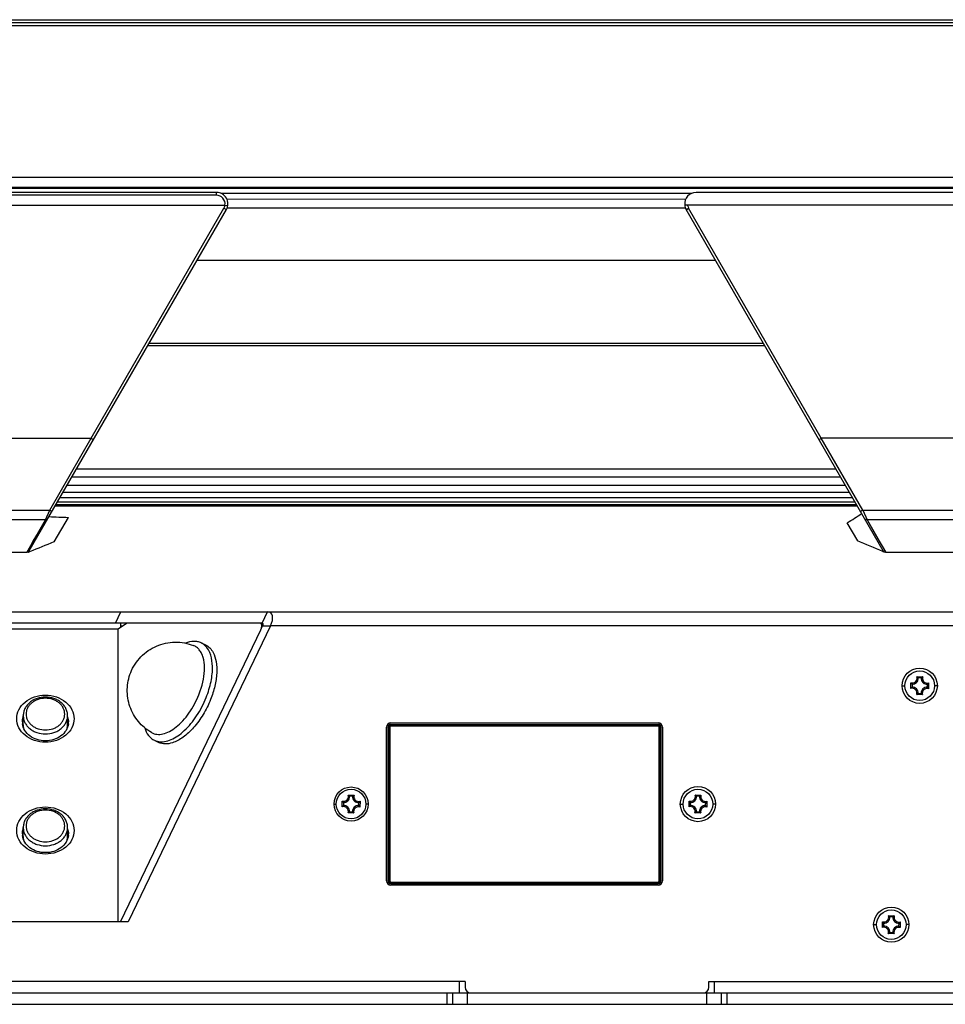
# Model space of a CAD drawing. Header units: millimetres. Extents: x 0 to 420, y 0 to 297.
# Tile 17 of 50: x 182 to 223, y 186 to 229. Entities that reach past the tile are written whole.
import ezdxf

# ---------------------------------------------------------------- set-up
doc = ezdxf.new("R2010")
doc.units = ezdxf.units.MM
doc.header["$LTSCALE"] = 23.1
doc.layers.get('0').update_dxf_attribs({"linetype": 'CONTINUOUS'})
doc.layers.add('02___PRT_ALL_AXES', color=7, linetype='CONTINUOUS')
doc.layers.add('06___PRT_ALL_SURFS', color=7, linetype='CONTINUOUS')

msp = doc.modelspace()

# ---------------------------------------------------------------- linework, layer by layer
at = {"color": 3, "linetype": 'Continuous'}
for p, q in [((50.6435, 229.0163), (291.4185, 229.0163)), ((49.031, 202.9976), (293.031, 202.9976)), ((155.2641, 202.2524), (186.7978, 202.2524)), ((186.7978, 202.2524), (187.1565, 202.4976)), ((186.9043, 189.4077), (193.065, 202.2081)), ((186.906, 202.3263), (186.906, 202.4976)), ((193.0224, 202.4976), (187.1565, 202.4976)), ((193.4879, 202.3726), (187.2311, 189.3726)), ((249.9417, 202.3726), (193.4879, 202.3726)), ((198.5935, 191.1726), (198.5935, 197.9226)), ((198.781, 198.1101), (210.531, 198.1101)), ((210.7185, 197.9226), (210.7185, 191.1726)), ((210.531, 190.9851), (198.781, 190.9851)), ((187.2311, 189.3726), (154.8308, 189.3726)), ((186.9043, 189.4077), (186.853, 189.3726)), ((202.046, 186.7476), (140.016, 186.7476)), ((201.796, 186.2476), (201.796, 186.7476)), ((202.046, 186.7476), (202.046, 186.4976)), ((212.7589, 186.7476), (249.1542, 186.7476)), ((212.7589, 186.4976), (212.7589, 186.7476)), ((213.0089, 186.2476), (213.0089, 186.7476)), ((202.296, 186.2476), (212.5089, 186.2476))]:
    msp.add_line(p, q, dxfattribs=at)
at = {"color": 7, "linetype": 'Continuous'}
for p, q in [((291.9685, 228.8756), (50.0935, 228.8756)), ((291.9685, 228.7506), (50.0935, 228.7506)), ((50.0935, 222.1016), (291.9685, 222.1016)), ((50.0935, 221.6544), (291.9685, 221.6544)), ((50.0935, 221.6117), (291.9685, 221.6117)), ((191.1153, 221.4241), (150.9466, 221.4241)), ((191.1153, 221.2991), (150.9466, 221.2991)), ((191.1153, 221.2991), (191.1153, 221.4241)), ((191.2987, 221.3881), (212.0139, 221.3881)), ((211.6993, 221.122), (191.5737, 221.1221)), ((150.5752, 220.8726), (191.4868, 220.8726)), ((182.8857, 205.67), (191.5484, 220.6741)), ((185.6078, 210.6217), (191.4401, 220.7365)), ((191.4401, 220.7365), (191.5484, 220.6741)), ((191.4868, 220.8726), (191.6106, 220.8554)), ((211.7331, 220.7368), (191.5788, 220.7368)), ((280.1127, 220.8726), (211.6993, 220.8726)), ((211.7636, 220.6741), (211.8012, 220.6957)), ((220.4249, 205.6724), (211.7636, 220.6741)), ((211.8012, 220.6957), (211.8718, 220.7365)), ((217.7042, 210.6217), (211.8718, 220.7365)), ((213.0592, 218.4301), (190.2527, 218.4301)), ((215.2238, 214.6808), (188.0881, 214.6808)), ((215.1661, 214.7808), (188.1459, 214.7808)), ((156.4542, 210.6217), (185.6078, 210.6217)), ((183.785, 207.4645), (185.6078, 210.6217)), ((219.5269, 207.4645), (217.6985, 210.6315)), ((274.1078, 210.6217), (217.7042, 210.6217)), ((184.9676, 209.2759), (218.3444, 209.2759)), ((184.5539, 208.5594), (218.758, 208.5594)), ((184.7655, 208.9259), (218.5464, 208.9259)), ((184.3792, 208.2568), (218.9328, 208.2568)), ((184.0665, 207.7152), (219.2454, 207.7152)), ((184.1361, 207.8358), (219.1758, 207.8358)), ((184.2402, 208.016), (219.0718, 208.016)), ((158.2769, 207.4645), (183.785, 207.4645)), ((183.5983, 207.0333), (183.785, 207.4645)), ((184.0309, 207.6535), (219.2811, 207.6535)), ((219.5269, 207.4645), (272.285, 207.4645)), ((219.5269, 207.4645), (219.7137, 207.0333)), ((183.5983, 207.0333), (158.4637, 207.0333)), ((182.7772, 205.6072), (183.5983, 207.0333)), ((183.9823, 206.0694), (184.6036, 207.1454)), ((219.306, 206.1103), (218.8461, 206.9068)), ((272.0983, 207.0333), (219.7137, 207.0333)), ((219.7137, 207.0333), (220.4225, 205.8021)), ((182.7772, 205.6072), (180.1141, 205.6072)), ((182.8996, 205.6355), (182.8297, 205.6067)), ((182.8998, 205.6352), (182.8297, 205.6067)), ((220.479, 205.6097), (220.4106, 205.6386)), ((220.479, 205.6097), (220.4108, 205.6389)), ((220.4225, 205.8021), (220.5334, 205.6097)), ((220.4228, 205.8021), (220.5199, 205.6332)), ((220.5333, 205.6097), (249.5604, 205.6097)), ((186.6745, 202.4976), (186.9152, 202.9976)), ((193.1184, 202.4976), (193.3591, 202.9976)), ((187.1565, 202.4976), (154.9054, 202.4976)), ((186.906, 202.3726), (186.9737, 202.3726)), ((193.1184, 202.4976), (193.0224, 202.4976)), ((193.163, 202.4384), (193.0548, 202.4904)), ((193.065, 202.2081), (193.1442, 202.3726)), ((193.1442, 202.3726), (193.4879, 202.3726)), ((221.9067, 200.1404), (222.1622, 200.1382)), ((222.0984, 200.086), (221.9696, 200.0872)), ((221.256, 199.7476), (221.381, 199.7476)), ((221.6381, 199.6233), (221.6404, 199.8788)), ((221.6925, 199.815), (221.6914, 199.6861)), ((222.3694, 199.6801), (222.3706, 199.809)), ((222.4239, 199.8718), (222.4216, 199.6163)), ((222.806, 199.7476), (222.6809, 199.7476)), ((222.1552, 199.3547), (221.8998, 199.357)), ((221.9635, 199.4091), (222.0924, 199.408)), ((198.7296, 197.9226), (198.656, 197.9226)), ((198.656, 191.1726), (198.656, 197.9226)), ((198.6797, 197.9226), (198.6797, 191.1726)), ((198.7296, 197.9226), (198.7296, 191.1726)), ((198.781, 198.0476), (210.531, 198.0476)), ((198.781, 197.9739), (198.781, 198.0476)), ((210.531, 198.0238), (198.781, 198.0238)), ((210.531, 197.9739), (198.781, 197.9739)), ((210.531, 197.9739), (210.531, 198.0476)), ((210.5823, 197.9226), (210.656, 197.9226)), ((210.5823, 191.1726), (210.5823, 197.9226)), ((210.6323, 191.1726), (210.6323, 197.9226)), ((210.656, 197.9226), (210.656, 191.1726)), ((196.9067, 194.9404), (197.1622, 194.9382)), ((197.0984, 194.886), (196.9696, 194.8872)), ((212.1567, 194.9404), (212.4122, 194.9382)), ((212.3484, 194.886), (212.2196, 194.8872)), ((196.281, 194.5476), (196.381, 194.5476)), ((196.6381, 194.4233), (196.6404, 194.6788)), ((196.6925, 194.615), (196.6914, 194.4861)), ((197.3694, 194.4801), (197.3706, 194.609)), ((197.4239, 194.6718), (197.4216, 194.4163)), ((197.781, 194.5476), (197.6809, 194.5476)), ((211.506, 194.5476), (211.631, 194.5476)), ((211.8881, 194.4233), (211.8904, 194.6788)), ((211.9425, 194.615), (211.9414, 194.4861)), ((212.6194, 194.4801), (212.6206, 194.609)), ((212.6739, 194.6718), (212.6716, 194.4163)), ((213.056, 194.5476), (212.9309, 194.5476)), ((197.1552, 194.1547), (196.8998, 194.157)), ((196.9635, 194.2091), (197.0924, 194.208)), ((212.4052, 194.1547), (212.1498, 194.157)), ((212.2135, 194.2091), (212.3424, 194.208)), ((198.7296, 191.1726), (198.656, 191.1726)), ((198.781, 191.1212), (210.531, 191.1212)), ((198.781, 191.1212), (198.781, 191.0476)), ((198.781, 191.0713), (210.531, 191.0713)), ((210.531, 191.0476), (198.781, 191.0476)), ((210.531, 191.1212), (210.531, 191.0476)), ((210.5823, 191.1726), (210.656, 191.1726)), ((220.6567, 189.6404), (220.9122, 189.6382)), ((220.8484, 189.586), (220.7196, 189.5872)), ((186.8874, 189.3726), (186.9043, 189.4077)), ((220.006, 189.2476), (220.131, 189.2476)), ((220.3881, 189.1233), (220.3904, 189.3788)), ((220.4425, 189.315), (220.4414, 189.1861)), ((221.1194, 189.1801), (221.1206, 189.309)), ((221.1739, 189.3718), (221.1716, 189.1163)), ((221.556, 189.2476), (221.4309, 189.2476)), ((220.9052, 188.8547), (220.6498, 188.857)), ((220.7135, 188.9091), (220.8424, 188.908)), ((139.766, 186.2476), (202.296, 186.2476)), ((201.238, 186.2476), (201.238, 185.7476)), ((201.4955, 186.2476), (201.4955, 185.7476)), ((202.1394, 186.2476), (202.1394, 185.7476)), ((212.5089, 186.2476), (249.1542, 186.2476)), ((212.6655, 185.7476), (212.6655, 186.2476)), ((213.3093, 185.7476), (213.3093, 186.2476)), ((213.5669, 185.7476), (213.5669, 186.2476)), ((46.7935, 185.7476), (295.2935, 185.7476))]:
    msp.add_line(p, q, dxfattribs=at)
for points in [[(183.7383, 207.3567), (183.7608, 207.4087), (183.785, 207.4645)], [(182.8441, 205.7235), (183.0622, 206.1022), (183.2133, 206.3646), (183.3919, 206.675), (183.5983, 207.0333)], [(219.6967, 207.0724), (219.706, 207.0506), (219.7137, 207.0333)], [(219.7137, 207.0333), (220.013, 206.513), (220.2494, 206.1029), (220.4228, 205.8021)]]:
    msp.add_lwpolyline(points, dxfattribs=at)
at = {"color": 3, "linetype": 'Continuous'}
for centre, radius in [((222.031, 199.7476), 0.775), ((197.031, 194.5476), 0.75), ((212.281, 194.5476), 0.775), ((220.781, 189.2476), 0.775)]:
    msp.add_circle(centre, radius, dxfattribs=at)
at = {"color": 7, "linetype": 'Continuous'}
for centre in [(222.031, 199.7476), (197.031, 194.5476), (212.281, 194.5476), (220.781, 189.2476)]:
    msp.add_circle(centre, 0.65, dxfattribs=at)
for centre, radius, start, end in [((191.1153, 220.9241), 0.5, 330, 90), ((191.1153, 220.9241), 0.375, 352.09343, 90), ((191.1142, 220.9244), 0.3762, 330.03685, 337.39658), ((191.113, 220.9246), 0.3773, 337.43111, 352.0748), ((212.1966, 220.9241), 0.5, 185.92167, 210), ((212.1967, 220.9241), 0.3751, 187.89732, 190.87606), ((212.1999, 220.9251), 0.3785, 190.93605, 209.89758), ((174.9698, 275.7304), 81.6199, 302.518266, 303.045376), ((221.7089, 200.0754), 0.2082, 250.79364, 18.18868), ((221.7089, 200.0754), 0.2609, 266.40382, 2.5785), ((221.5937, 199.7123), 0.5304, 52.20126, 53.8314), ((222.3588, 200.0697), 0.2609, 176.40382, 272.5785), ((222.4677, 199.7043), 0.5306, 125.15128, 126.80868), ((222.3588, 200.0697), 0.2082, 160.79364, 288.18868), ((222.0663, 199.3103), 0.5304, 142.20125, 143.8314), ((221.7031, 199.4255), 0.2082, 340.79364, 108.18868), ((222.0742, 200.1843), 0.5306, 215.15128, 216.80868), ((221.7031, 199.4255), 0.2609, 356.40382, 92.5785), ((222.3531, 199.4197), 0.2609, 86.40382, 182.5785), ((222.3531, 199.4197), 0.2082, 70.79364, 198.18868), ((221.9877, 199.3108), 0.5306, 35.15128, 36.80868), ((221.9957, 200.1848), 0.5304, 322.20125, 323.8314), ((221.5942, 199.7908), 0.5306, 305.15128, 306.80868), ((222.4682, 199.7829), 0.5304, 232.20126, 233.8314), ((183.2791, 198.0099), 0.6983, 163.25592, 171.48632), ((183.2854, 198.0081), 0.7049, 161.27849, 168.16891), ((183.2887, 198.0071), 0.7083, 161.43984, 163.26244), ((183.9049, 198.009), 0.7014, 11.81377, 18.73882), ((183.8983, 198.0071), 0.7083, 16.73756, 18.56016), ((183.9079, 198.0099), 0.6983, 8.51368, 16.74408), ((183.2619, 198.1562), 0.6809, 180.01201, 186.54843), ((183.2684, 198.0117), 0.6874, 171.50357, 174.41441), ((183.268, 198.0119), 0.6871, 169.56985, 173.77011), ((183.2735, 198.0109), 0.6927, 168.19303, 169.57292), ((183.2789, 198.0345), 0.6604, 180.03373, 192.67759), ((183.9081, 198.0345), 0.6604, 347.32246, 359.96627), ((183.9134, 198.0109), 0.6927, 10.42709, 11.80697), ((183.9189, 198.0119), 0.6871, 6.22987, 10.43016), ((183.9186, 198.0117), 0.6874, 5.58556, 8.49643), ((183.925, 198.1562), 0.6809, 353.45153, 359.98799), ((198.781, 197.9226), 0.125, 90, 180), ((198.781, 197.9226), 0.1013, 90, 180), ((198.781, 197.9226), 0.0513, 90, 180), ((210.531, 197.9226), 0.125, 0, 90), ((210.531, 197.9226), 0.1013, 0, 90), ((210.531, 197.9226), 0.0513, 0, 90), ((196.7089, 194.8754), 0.2082, 250.79364, 18.18868), ((196.7089, 194.8754), 0.2609, 266.40382, 2.5785), ((196.5, 194.4006), 0.6762, 46.0154, 49.08663), ((197.3588, 194.8697), 0.2609, 176.40382, 272.5785), ((197.5592, 194.3913), 0.6761, 129.88417, 132.96705), ((197.3588, 194.8697), 0.2082, 160.79364, 288.18868), ((211.9589, 194.8754), 0.2082, 250.79364, 18.18868), ((211.9589, 194.8754), 0.2609, 266.40382, 2.5785), ((211.8437, 194.5123), 0.5304, 52.20126, 53.8314), ((212.6088, 194.8697), 0.2609, 176.40382, 272.5785), ((212.7177, 194.5043), 0.5306, 125.15128, 126.80868), ((212.6088, 194.8697), 0.2082, 160.79364, 288.18868), ((196.7031, 194.2255), 0.2082, 340.79364, 108.18868), ((197.1779, 194.0165), 0.6762, 136.0154, 139.08664), ((197.1872, 195.0758), 0.6761, 219.88413, 222.96706), ((196.7031, 194.2255), 0.2609, 356.40382, 92.5785), ((197.3531, 194.2197), 0.2609, 86.40382, 182.5785), ((197.3531, 194.2197), 0.2082, 70.79364, 198.18868), ((196.8747, 194.0193), 0.6761, 39.88413, 42.96706), ((196.884, 195.0786), 0.6762, 316.0154, 319.08664), ((212.3163, 194.1103), 0.5304, 142.20125, 143.8314), ((211.9531, 194.2255), 0.2082, 340.79364, 108.18868), ((212.3242, 194.9843), 0.5306, 215.15128, 216.80869), ((211.9531, 194.2255), 0.2609, 356.40382, 92.5785), ((212.6031, 194.2197), 0.2609, 86.40382, 182.5785), ((212.6031, 194.2197), 0.2082, 70.79364, 198.18868), ((212.2377, 194.1108), 0.5306, 35.15128, 36.80869), ((212.2457, 194.9848), 0.5304, 322.20125, 323.8314), ((196.5027, 194.7038), 0.6761, 309.88417, 312.96705), ((197.562, 194.6945), 0.6762, 226.0154, 229.08663), ((211.8442, 194.5908), 0.5306, 305.15128, 306.80868), ((212.7182, 194.5829), 0.5304, 232.20126, 233.8314), ((183.2619, 193.2412), 0.6809, 180.01201, 186.54843), ((183.2684, 193.0968), 0.6874, 171.50357, 174.41441), ((183.268, 193.0969), 0.6871, 169.56985, 173.77011), ((183.2791, 193.095), 0.6983, 163.25592, 171.48632), ((183.2735, 193.096), 0.6927, 168.19303, 169.57292), ((183.2854, 193.0932), 0.7049, 161.27849, 168.16891), ((183.2887, 193.0922), 0.7083, 161.43984, 163.26244), ((183.2789, 193.1196), 0.6604, 180.03373, 192.67759), ((183.9081, 193.1196), 0.6604, 347.32246, 359.96627), ((183.9049, 193.0941), 0.7014, 11.81377, 18.73882), ((183.8983, 193.0922), 0.7083, 16.73756, 18.56016), ((183.9079, 193.095), 0.6983, 8.51368, 16.74408), ((183.9134, 193.096), 0.6927, 10.42709, 11.80697), ((183.9189, 193.0969), 0.6871, 6.22987, 10.43016), ((183.9186, 193.0968), 0.6874, 5.58556, 8.49643), ((183.925, 193.2412), 0.6809, 353.45153, 359.98799), ((198.781, 191.1726), 0.125, 180, 270), ((198.781, 191.1726), 0.1013, 180, 270), ((198.781, 191.1726), 0.0513, 180, 270), ((210.531, 191.1726), 0.125, 270, 360), ((210.531, 191.1726), 0.1013, 270, 360), ((210.531, 191.1726), 0.0513, 270, 360), ((220.4589, 189.5754), 0.2082, 250.79364, 18.18868), ((220.4589, 189.5754), 0.2609, 266.40382, 2.5785), ((220.3437, 189.2123), 0.5304, 52.20126, 53.8314), ((221.1088, 189.5697), 0.2609, 176.40382, 272.5785), ((221.2177, 189.2043), 0.5306, 125.15128, 126.80868), ((221.1088, 189.5697), 0.2082, 160.79364, 288.18868), ((220.8163, 188.8103), 0.5304, 142.20125, 143.8314), ((220.4531, 188.9255), 0.2082, 340.79364, 108.18868), ((220.8242, 189.6843), 0.5306, 215.15128, 216.80868), ((220.4531, 188.9255), 0.2609, 356.40382, 92.5785), ((221.1031, 188.9197), 0.2609, 86.40382, 182.5785), ((221.1031, 188.9197), 0.2082, 70.79364, 198.18868), ((220.7377, 188.8108), 0.5306, 35.15128, 36.80868), ((220.7457, 189.6848), 0.5304, 322.20125, 323.8314), ((220.3442, 189.2908), 0.5306, 305.15128, 306.80868), ((221.2182, 189.2829), 0.5304, 232.20126, 233.8314)]:
    msp.add_arc(centre, radius, start, end, dxfattribs=at)
at = {"color": 3, "linetype": 'Continuous'}
for centre, radius, start, end in [((193.0248, 202.4279), 0.0694, 58.36663, 64.43945), ((198.781, 197.9226), 0.1875, 90, 180), ((210.531, 197.9226), 0.1875, 0, 90), ((198.781, 191.1726), 0.1875, 180, 270), ((210.531, 191.1726), 0.1875, 270, 360), ((202.296, 186.4976), 0.25, 180, 270), ((212.5089, 186.4976), 0.25, 270, 360)]:
    msp.add_arc(centre, radius, start, end, dxfattribs=at)
at = {"color": 7, "linetype": 'Continuous'}
for centre, major_axis, ratio, start_param, end_param in [((205.9417, 236.5704), (64.2572, 9.6311), 0.4338958, 4.2956996, 4.3096869), ((193.0583, 202.3726), (0.0865, 0.1171), 0.5070597, -1.2123763, 0.35842)]:
    msp.add_ellipse(centre, major_axis=major_axis, ratio=ratio, start_param=start_param, end_param=end_param, dxfattribs=at)
at = {"color": 3, "linetype": 'Continuous'}
msp.add_ellipse((193.0583, 202.3726), major_axis=(0.4324, 0.5853), ratio=0.5070597, start_param=5.070809, end_param=6.6416054, dxfattribs=at)
at = {"color": 7, "linetype": 'Continuous'}
for points, knots in [([(185.6078, 210.6217), (185.6322, 210.6078), (185.6674, 210.5874), (185.6988, 210.5766), (185.7144, 210.5694), (185.716, 210.5723)], [0, 0, 0, 0, 0.7034005, 0.9176854, 1, 1, 1, 1]), ([(217.5959, 210.5723), (217.5975, 210.5694), (217.6132, 210.5766), (217.6445, 210.5874), (217.6798, 210.6078), (217.7042, 210.6217)], [0, 0, 0, 0, 0.0823146, 0.2965995, 1, 1, 1, 1]), ([(183.785, 207.4645), (183.8094, 207.4506), (183.8447, 207.4302), (183.876, 207.4194), (183.8916, 207.4123), (183.8933, 207.4151)], [0, 0, 0, 0, 0.7034005, 0.9176854, 1, 1, 1, 1]), ([(219.4187, 207.4151), (219.4203, 207.4123), (219.4359, 207.4194), (219.4673, 207.4302), (219.5026, 207.4506), (219.5269, 207.4645)], [0, 0, 0, 0, 0.0823196, 0.2965974, 1, 1, 1, 1]), ([(182.7881, 205.6089), (182.7862, 205.6087), (182.7826, 205.6083), (182.779, 205.6076), (182.7772, 205.6072)], [0, 0, 0, 0, 0.5026037, 1, 1, 1, 1]), ([(220.4411, 205.6603), (220.4407, 205.662), (220.44, 205.6656), (220.4397, 205.6692), (220.4395, 205.671)], [0, 0, 0, 0, 0.4879272, 1, 1, 1, 1]), ([(190.4422, 201.6305), (190.3932, 201.6541), (190.2866, 201.6898), (190.048, 201.7096), (189.8647, 201.6641), (189.747, 201.6174)], [0, 0, 0, 0, 0.2288052, 0.4672341, 1, 1, 1, 1]), ([(190.5392, 200.029), (190.5709, 200.2), (190.6044, 200.5231), (190.5595, 200.9135), (190.4628, 201.1701), (190.3676, 201.3229), (190.248, 201.4413), (190.1529, 201.4948), (190.1038, 201.5143)], [0, 0, 0, 0, 0.313722, 0.5825401, 0.6994309, 0.8058931, 0.9047175, 1, 1, 1, 1]), ([(190.609, 201.5164), (190.5964, 201.528), (190.5453, 201.5721), (190.4876, 201.6086), (190.4422, 201.6305)], [0, 0, 0, 0, 0.2539081, 1, 1, 1, 1]), ([(190.6626, 199.229), (190.7535, 199.4564), (190.8602, 199.8015), (190.931, 200.2642), (190.9558, 200.8052), (190.8493, 201.2939), (190.609, 201.5164)], [0, 0, 0, 0, 0.3087529, 0.4528907, 0.5871167, 1, 1, 1, 1]), ([(190.3395, 199.3487), (190.362, 199.405), (190.4446, 199.6266), (190.5071, 199.856), (190.5392, 200.029)], [0, 0, 0, 0, 0.2562468, 1, 1, 1, 1]), ([(221.9696, 200.0872), (221.9657, 200.0909), (221.9494, 200.1063), (221.9323, 200.1209), (221.9188, 200.1314)], [0, 0, 0, 0, 0.2394351, 1, 1, 1, 1]), ([(222.0984, 200.086), (222.1023, 200.0897), (222.1189, 200.1047), (222.1362, 200.119), (222.1498, 200.1292)], [0, 0, 0, 0, 0.239483, 1, 1, 1, 1]), ([(221.6914, 199.6861), (221.6876, 199.6823), (221.6722, 199.6659), (221.6576, 199.6488), (221.6472, 199.6354)], [0, 0, 0, 0, 0.2394351, 1, 1, 1, 1]), ([(221.6925, 199.815), (221.6889, 199.8189), (221.6738, 199.8355), (221.6596, 199.8527), (221.6494, 199.8664)], [0, 0, 0, 0, 0.239483, 1, 1, 1, 1]), ([(222.3694, 199.6801), (222.3731, 199.6762), (222.3881, 199.6597), (222.4024, 199.6424), (222.4126, 199.6288)], [0, 0, 0, 0, 0.239483, 1, 1, 1, 1]), ([(222.3706, 199.809), (222.3743, 199.8129), (222.3897, 199.8292), (222.4043, 199.8463), (222.4148, 199.8598)], [0, 0, 0, 0, 0.2394351, 1, 1, 1, 1]), ([(183.5935, 199.2497), (183.4686, 199.2497), (183.2806, 199.2194), (183.0551, 199.1199), (182.9062, 199.0191), (182.7826, 198.8948), (182.6896, 198.7512), (182.6316, 198.5937), (182.6185, 198.4832), (182.6185, 198.4285)], [0, 0, 0, 0, 0.2655558, 0.3956293, 0.5224559, 0.6457832, 0.7659047, 0.8836004, 1, 1, 1, 1]), ([(183.5935, 199.1964), (183.4836, 199.1964), (183.3185, 199.1702), (183.1206, 199.0841), (182.9909, 198.9975), (182.884, 198.8917), (182.8041, 198.7704), (182.7547, 198.6381), (182.7379, 198.5002), (182.7547, 198.3622), (182.8041, 198.2299), (182.884, 198.1086), (182.9909, 198.0028), (183.1206, 197.9162), (183.3185, 197.8301), (183.4836, 197.8039), (183.5935, 197.8039)], [0, 0, 0, 0, 0.135693, 0.201744, 0.2656469, 0.3271406, 0.3863215, 0.4436692, 0.5, 0.5563308, 0.6136785, 0.6728594, 0.7343531, 0.798256, 0.864307, 1, 1, 1, 1]), ([(184.5685, 198.4285), (184.5685, 198.4832), (184.5553, 198.5937), (184.4974, 198.7512), (184.4044, 198.8948), (184.2808, 199.0191), (184.1319, 199.1199), (183.9064, 199.2194), (183.7183, 199.2497), (183.5935, 199.2497)], [0, 0, 0, 0, 0.1163992, 0.234095, 0.3542168, 0.4775445, 0.6043714, 0.734445, 1, 1, 1, 1]), ([(183.5935, 197.8039), (183.7033, 197.8039), (183.8685, 197.8301), (184.0664, 197.9162), (184.1961, 198.0028), (184.303, 198.1086), (184.3828, 198.2299), (184.4323, 198.3622), (184.449, 198.5002), (184.4323, 198.6381), (184.3828, 198.7704), (184.303, 198.8917), (184.1961, 198.9975), (184.0664, 199.0841), (183.8685, 199.1702), (183.7033, 199.1964), (183.5935, 199.1964)], [0, 0, 0, 0, 0.135693, 0.201744, 0.2656469, 0.3271406, 0.3863215, 0.4436692, 0.5, 0.5563308, 0.6136785, 0.6728594, 0.7343531, 0.798256, 0.864307, 1, 1, 1, 1]), ([(188.262, 197.6875), (188.3326, 197.647), (188.5005, 197.594), (188.7776, 197.6186), (189.0683, 197.735), (189.3627, 197.9349), (189.6497, 198.2092), (190.0123, 198.6655), (190.2265, 199.0659), (190.3395, 199.3487)], [0, 0, 0, 0, 0.083649, 0.1750911, 0.2805855, 0.4021741, 0.5387381, 0.6870487, 1, 1, 1, 1]), ([(188.5759, 197.2912), (188.6616, 197.2783), (188.8495, 197.284), (189.1337, 197.3752), (189.4253, 197.5421), (189.8277, 197.8708), (190.2788, 198.4266), (190.5504, 198.9482), (190.6626, 199.229)], [0, 0, 0, 0, 0.0861789, 0.1835663, 0.2944472, 0.4187451, 0.6989819, 1, 1, 1, 1]), ([(221.9635, 199.4091), (221.9596, 199.4054), (221.9431, 199.3904), (221.9258, 199.3762), (221.9122, 199.366)], [0, 0, 0, 0, 0.239483, 1, 1, 1, 1]), ([(222.0924, 199.408), (222.0963, 199.4042), (222.1126, 199.3888), (222.1297, 199.3742), (222.1432, 199.3638)], [0, 0, 0, 0, 0.2394351, 1, 1, 1, 1]), ([(182.6185, 198.4285), (182.6185, 198.3762), (182.6313, 198.2702), (182.688, 198.1185), (182.7796, 197.9793), (182.9022, 197.8579), (183.051, 197.7587), (183.2781, 197.6599), (183.4675, 197.6298), (183.5935, 197.6298)], [0, 0, 0, 0, 0.1126617, 0.2273572, 0.3457192, 0.4687065, 0.5965121, 0.728614, 1, 1, 1, 1]), ([(183.5935, 197.6298), (183.7195, 197.6298), (183.9089, 197.6599), (184.1359, 197.7587), (184.2847, 197.8579), (184.4073, 197.9793), (184.4989, 198.1185), (184.5556, 198.2702), (184.5685, 198.3762), (184.5685, 198.4285)], [0, 0, 0, 0, 0.271386, 0.4034879, 0.5312935, 0.6542808, 0.7726428, 0.8873383, 1, 1, 1, 1]), ([(184.6015, 198.0785), (184.5898, 197.9758), (184.5148, 197.7672), (184.2805, 197.5215), (183.9596, 197.3628), (183.5935, 197.3081), (183.2274, 197.3628), (182.9065, 197.5215), (182.6722, 197.7672), (182.5972, 197.9758), (182.5854, 198.0785)], [0, 0, 0, 0, 0.1136214, 0.2347262, 0.3645687, 0.5, 0.6354314, 0.7652738, 0.8863786, 1, 1, 1, 1]), ([(187.9591, 197.901), (187.996, 197.7801), (188.0748, 197.6088), (188.239, 197.4349), (188.3333, 197.374), (188.3823, 197.3504)], [0, 0, 0, 0, 0.5327012, 0.7711526, 1, 1, 1, 1]), ([(188.3823, 197.3504), (188.3974, 197.3432), (188.4594, 197.3162), (188.5256, 197.2988), (188.5759, 197.2912)], [0, 0, 0, 0, 0.2477861, 1, 1, 1, 1]), ([(196.9428, 194.9116), (196.94, 194.9141), (196.9283, 194.924), (196.9161, 194.9335), (196.9067, 194.9404)], [0, 0, 0, 0, 0.2411278, 1, 1, 1, 1]), ([(197.1257, 194.9101), (197.1285, 194.9125), (197.1404, 194.9222), (197.1527, 194.9315), (197.1622, 194.9382)], [0, 0, 0, 0, 0.2411476, 1, 1, 1, 1]), ([(212.2196, 194.8872), (212.2157, 194.8909), (212.1994, 194.9063), (212.1823, 194.9209), (212.1688, 194.9314)], [0, 0, 0, 0, 0.2394351, 1, 1, 1, 1]), ([(212.3484, 194.886), (212.3523, 194.8897), (212.3689, 194.9047), (212.3862, 194.919), (212.3998, 194.9292)], [0, 0, 0, 0, 0.239483, 1, 1, 1, 1]), ([(183.5935, 194.3348), (183.4686, 194.3348), (183.2806, 194.3045), (183.0551, 194.205), (182.9062, 194.1042), (182.7826, 193.9799), (182.6896, 193.8363), (182.6316, 193.6787), (182.6185, 193.5683), (182.6185, 193.5136)], [0, 0, 0, 0, 0.2655558, 0.3956293, 0.5224559, 0.6457832, 0.7659047, 0.8836004, 1, 1, 1, 1]), ([(183.5935, 194.2815), (183.4836, 194.2815), (183.3185, 194.2553), (183.1206, 194.1692), (182.9909, 194.0826), (182.884, 193.9768), (182.8041, 193.8555), (182.7547, 193.7232), (182.7379, 193.5853), (182.7547, 193.4473), (182.8041, 193.315), (182.884, 193.1937), (182.9909, 193.0879), (183.1206, 193.0013), (183.3185, 192.9152), (183.4836, 192.889), (183.5935, 192.889)], [0, 0, 0, 0, 0.135693, 0.201744, 0.2656469, 0.3271406, 0.3863215, 0.4436692, 0.5, 0.5563308, 0.6136785, 0.6728594, 0.7343531, 0.798256, 0.864307, 1, 1, 1, 1]), ([(184.5685, 193.5136), (184.5685, 193.5683), (184.5553, 193.6787), (184.4974, 193.8363), (184.4044, 193.9799), (184.2808, 194.1042), (184.1319, 194.205), (183.9064, 194.3045), (183.7183, 194.3348), (183.5935, 194.3348)], [0, 0, 0, 0, 0.1163992, 0.234095, 0.3542168, 0.4775445, 0.6043714, 0.734445, 1, 1, 1, 1]), ([(183.5935, 192.889), (183.7033, 192.889), (183.8685, 192.9152), (184.0664, 193.0013), (184.1961, 193.0879), (184.303, 193.1937), (184.3828, 193.315), (184.4323, 193.4473), (184.449, 193.5853), (184.4323, 193.7232), (184.3828, 193.8555), (184.303, 193.9768), (184.1961, 194.0826), (184.0664, 194.1692), (183.8685, 194.2553), (183.7033, 194.2815), (183.5935, 194.2815)], [0, 0, 0, 0, 0.135693, 0.201744, 0.2656469, 0.3271406, 0.3863215, 0.4436692, 0.5, 0.5563308, 0.6136785, 0.6728594, 0.7343531, 0.798256, 0.864307, 1, 1, 1, 1]), ([(196.6669, 194.4594), (196.6645, 194.4566), (196.6545, 194.4449), (196.645, 194.4327), (196.6381, 194.4233)], [0, 0, 0, 0, 0.2411279, 1, 1, 1, 1]), ([(196.6684, 194.6423), (196.6661, 194.6451), (196.6563, 194.657), (196.6471, 194.6693), (196.6404, 194.6788)], [0, 0, 0, 0, 0.2411476, 1, 1, 1, 1]), ([(197.3935, 194.4529), (197.3959, 194.45), (197.4056, 194.4381), (197.4149, 194.4259), (197.4216, 194.4163)], [0, 0, 0, 0, 0.2411476, 1, 1, 1, 1]), ([(197.395, 194.6357), (197.3975, 194.6385), (197.4074, 194.6503), (197.417, 194.6624), (197.4239, 194.6718)], [0, 0, 0, 0, 0.2411279, 1, 1, 1, 1]), ([(211.9414, 194.4861), (211.9376, 194.4823), (211.9222, 194.4659), (211.9076, 194.4488), (211.8972, 194.4354)], [0, 0, 0, 0, 0.2394351, 1, 1, 1, 1]), ([(211.9425, 194.615), (211.9389, 194.6189), (211.9238, 194.6355), (211.9096, 194.6527), (211.8994, 194.6664)], [0, 0, 0, 0, 0.239483, 1, 1, 1, 1]), ([(212.6194, 194.4801), (212.6231, 194.4762), (212.6381, 194.4597), (212.6524, 194.4424), (212.6626, 194.4288)], [0, 0, 0, 0, 0.239483, 1, 1, 1, 1]), ([(212.6206, 194.609), (212.6243, 194.6129), (212.6397, 194.6292), (212.6543, 194.6463), (212.6648, 194.6598)], [0, 0, 0, 0, 0.2394351, 1, 1, 1, 1]), ([(196.9363, 194.185), (196.9334, 194.1827), (196.9215, 194.1729), (196.9093, 194.1637), (196.8998, 194.157)], [0, 0, 0, 0, 0.2411476, 1, 1, 1, 1]), ([(197.1191, 194.1835), (197.1219, 194.1811), (197.1337, 194.1711), (197.1458, 194.1616), (197.1552, 194.1547)], [0, 0, 0, 0, 0.2411278, 1, 1, 1, 1]), ([(212.2135, 194.2091), (212.2096, 194.2054), (212.1931, 194.1904), (212.1758, 194.1762), (212.1622, 194.166)], [0, 0, 0, 0, 0.239483, 1, 1, 1, 1]), ([(212.3424, 194.208), (212.3463, 194.2042), (212.3626, 194.1888), (212.3797, 194.1742), (212.3932, 194.1638)], [0, 0, 0, 0, 0.2394351, 1, 1, 1, 1]), ([(182.6185, 193.5136), (182.6185, 193.4612), (182.6313, 193.3553), (182.688, 193.2036), (182.7796, 193.0644), (182.9022, 192.943), (183.051, 192.8438), (183.2781, 192.745), (183.4675, 192.7149), (183.5935, 192.7149)], [0, 0, 0, 0, 0.1126617, 0.2273572, 0.3457192, 0.4687065, 0.5965121, 0.728614, 1, 1, 1, 1]), ([(183.5935, 192.7149), (183.7195, 192.7149), (183.9089, 192.745), (184.1359, 192.8438), (184.2847, 192.943), (184.4073, 193.0644), (184.4989, 193.2036), (184.5556, 193.3553), (184.5685, 193.4612), (184.5685, 193.5136)], [0, 0, 0, 0, 0.271386, 0.4034879, 0.5312935, 0.6542808, 0.7726428, 0.8873383, 1, 1, 1, 1]), ([(184.6015, 193.1636), (184.5898, 193.0609), (184.5148, 192.8522), (184.2805, 192.6065), (183.9596, 192.4479), (183.5935, 192.3932), (183.2274, 192.4479), (182.9065, 192.6065), (182.6722, 192.8522), (182.5972, 193.0609), (182.5854, 193.1636)], [0, 0, 0, 0, 0.1136214, 0.2347262, 0.3645687, 0.5, 0.6354314, 0.7652738, 0.8863786, 1, 1, 1, 1]), ([(220.7196, 189.5872), (220.7157, 189.5909), (220.6994, 189.6063), (220.6823, 189.6209), (220.6688, 189.6314)], [0, 0, 0, 0, 0.2394351, 1, 1, 1, 1]), ([(220.8484, 189.586), (220.8523, 189.5897), (220.8689, 189.6047), (220.8862, 189.619), (220.8998, 189.6292)], [0, 0, 0, 0, 0.239483, 1, 1, 1, 1]), ([(220.4414, 189.1861), (220.4376, 189.1823), (220.4222, 189.1659), (220.4076, 189.1488), (220.3972, 189.1354)], [0, 0, 0, 0, 0.2394351, 1, 1, 1, 1]), ([(220.4425, 189.315), (220.4389, 189.3189), (220.4238, 189.3355), (220.4096, 189.3527), (220.3994, 189.3664)], [0, 0, 0, 0, 0.239483, 1, 1, 1, 1]), ([(221.1194, 189.1801), (221.1231, 189.1762), (221.1381, 189.1597), (221.1524, 189.1424), (221.1626, 189.1288)], [0, 0, 0, 0, 0.239483, 1, 1, 1, 1]), ([(221.1206, 189.309), (221.1243, 189.3129), (221.1397, 189.3292), (221.1543, 189.3463), (221.1648, 189.3598)], [0, 0, 0, 0, 0.2394351, 1, 1, 1, 1]), ([(220.7135, 188.9091), (220.7096, 188.9054), (220.6931, 188.8904), (220.6758, 188.8762), (220.6622, 188.866)], [0, 0, 0, 0, 0.239483, 1, 1, 1, 1]), ([(220.8424, 188.908), (220.8463, 188.9042), (220.8626, 188.8888), (220.8797, 188.8742), (220.8932, 188.8638)], [0, 0, 0, 0, 0.2394351, 1, 1, 1, 1])]:
    msp.add_open_spline(points, degree=3, knots=knots, dxfattribs=at)
for points in [[(183.5983, 207.0333), (183.6392, 207.0317), (183.686, 207.0562), (183.7065, 207.0917)], [(219.7137, 207.0333), (219.6727, 207.0317), (219.6259, 207.0562), (219.6054, 207.0917)], [(183.9692, 206.0694), (183.6136, 205.9226), (183.2555, 205.7816), (182.8996, 205.6355)], [(220.4108, 205.6389), (220.0393, 205.7975), (219.6655, 205.951), (219.2942, 206.1103)], [(182.8857, 205.67), (182.87, 205.6428), (182.8452, 205.6219), (182.8228, 205.6)], [(220.4853, 205.6029), (220.4686, 205.6203), (220.4467, 205.6368), (220.4411, 205.6603)], [(182.581, 198.156), (182.581, 198.2302), (182.5935, 198.3054), (182.6172, 198.3758)], [(184.5698, 198.3758), (184.5934, 198.3054), (184.606, 198.2302), (184.606, 198.156)], [(182.581, 193.2411), (182.581, 193.3153), (182.5935, 193.3905), (182.6172, 193.4608)], [(184.5698, 193.4608), (184.5934, 193.3905), (184.606, 193.3153), (184.606, 193.2411)]]:
    msp.add_open_spline(points, degree=3, dxfattribs=at)
at = {"color": 3, "linetype": 'Continuous'}
msp.add_open_spline([(193.0547, 202.4905), (193.0448, 202.4952), (193.0334, 202.4976), (193.0224, 202.4976)], degree=3, dxfattribs=at)
for points, knots in [([(193.0895, 202.4561), (193.0877, 202.4594), (193.0803, 202.4713), (193.07, 202.4816), (193.0612, 202.487)], [0, 0, 0, 0, 0.2654798, 1, 1, 1, 1]), ([(193.065, 202.2081), (193.0859, 202.2515), (193.1121, 202.3328), (193.1074, 202.4238), (193.0895, 202.4561)], [0, 0, 0, 0, 0.5660523, 1, 1, 1, 1]), ([(182.331, 198.2994), (182.331, 198.4352), (182.4023, 198.7189), (182.6918, 199.0608), (183.1093, 199.2828), (183.5935, 199.3596), (184.0777, 199.2828), (184.4951, 199.0608), (184.7847, 198.7189), (184.856, 198.4352), (184.856, 198.2994)], [0, 0, 0, 0, 0.1133399, 0.2338328, 0.3637737, 0.5, 0.6362263, 0.7661672, 0.8866601, 1, 1, 1, 1]), ([(184.856, 198.2994), (184.856, 198.1637), (184.7847, 197.8799), (184.4951, 197.5381), (184.0777, 197.316), (183.5935, 197.2392), (183.1093, 197.316), (182.6918, 197.5381), (182.4023, 197.8799), (182.331, 198.1637), (182.331, 198.2994)], [0, 0, 0, 0, 0.1133399, 0.2338328, 0.3637737, 0.5, 0.6362263, 0.7661672, 0.8866601, 1, 1, 1, 1]), ([(182.331, 193.3845), (182.331, 193.5203), (182.4023, 193.804), (182.6918, 194.1458), (183.1093, 194.3679), (183.5935, 194.4447), (184.0777, 194.3679), (184.4951, 194.1458), (184.7847, 193.804), (184.856, 193.5203), (184.856, 193.3845)], [0, 0, 0, 0, 0.1133399, 0.2338328, 0.3637737, 0.5, 0.6362263, 0.7661672, 0.8866601, 1, 1, 1, 1]), ([(184.856, 193.3845), (184.856, 193.2487), (184.7847, 192.965), (184.4951, 192.6232), (184.0777, 192.4011), (183.5935, 192.3243), (183.1093, 192.4011), (182.6918, 192.6232), (182.4023, 192.965), (182.331, 193.2487), (182.331, 193.3845)], [0, 0, 0, 0, 0.1133399, 0.2338328, 0.3637737, 0.5, 0.6362263, 0.7661672, 0.8866601, 1, 1, 1, 1])]:
    msp.add_open_spline(points, degree=3, knots=knots, dxfattribs=at)
at = {"layer": '02___PRT_ALL_AXES', "color": 3, "linetype": 'Continuous'}
msp.add_line((186.7978, 189.3726), (186.7978, 202.2524), dxfattribs=at)
at = {"layer": '02___PRT_ALL_AXES', "color": 7, "linetype": 'Continuous'}
for p, q in [((190.4422, 201.6305), (190.6337, 201.5383)), ((182.6185, 198.0341), (182.6185, 198.4285)), ((184.5685, 198.0341), (184.5685, 198.4285)), ((188.3823, 197.3504), (188.5738, 197.2583)), ((182.6185, 193.1192), (182.6185, 193.5136)), ((184.5685, 193.1192), (184.5685, 193.5136))]:
    msp.add_line(p, q, dxfattribs=at)
for points, knots in [([(187.3425, 200.325), (187.445, 200.5815), (187.7547, 201.0593), (188.4551, 201.5406), (189.2863, 201.7194), (189.8467, 201.6162), (190.1038, 201.5143)], [0, 0, 0, 0, 0.249878, 0.4998221, 0.7498581, 1, 1, 1, 1]), ([(190.6336, 201.5384), (190.7019, 201.5056), (190.8324, 201.4113), (191.009, 201.165), (191.1248, 200.7829), (191.1424, 200.2773), (191.0542, 199.7126), (190.9313, 199.33), (190.8541, 199.1368)], [0, 0, 0, 0, 0.0873371, 0.1814437, 0.3445973, 0.5388108, 0.760358, 1, 1, 1, 1]), ([(188.262, 197.6874), (188.0427, 197.8129), (187.6458, 198.1459), (187.2659, 198.8197), (187.145, 199.5835), (187.2489, 200.0906), (187.3425, 200.325)], [0, 0, 0, 0, 0.2501073, 0.5001769, 0.7501528, 1, 1, 1, 1]), ([(190.8541, 199.1368), (190.7633, 198.9094), (190.5484, 198.4774), (190.1427, 197.9146), (189.6896, 197.484), (189.3455, 197.2914), (189.1775, 197.2389)], [0, 0, 0, 0, 0.2826939, 0.5540425, 0.7968202, 1, 1, 1, 1]), ([(189.1775, 197.2389), (189.0742, 197.2065), (188.8681, 197.17), (188.6611, 197.2163), (188.574, 197.2582)], [0, 0, 0, 0, 0.5281245, 1, 1, 1, 1])]:
    msp.add_open_spline(points, degree=3, knots=knots, dxfattribs=at)
at = {"layer": '06___PRT_ALL_SURFS', "color": 7, "linetype": 'Continuous'}
msp.add_line((279.6153, 221.4241), (212.1966, 221.4241), dxfattribs=at)
msp.add_arc((212.1966, 220.9241), 0.5, 90, 185.92167, dxfattribs=at)

doc.saveas('drawing.dxf')
